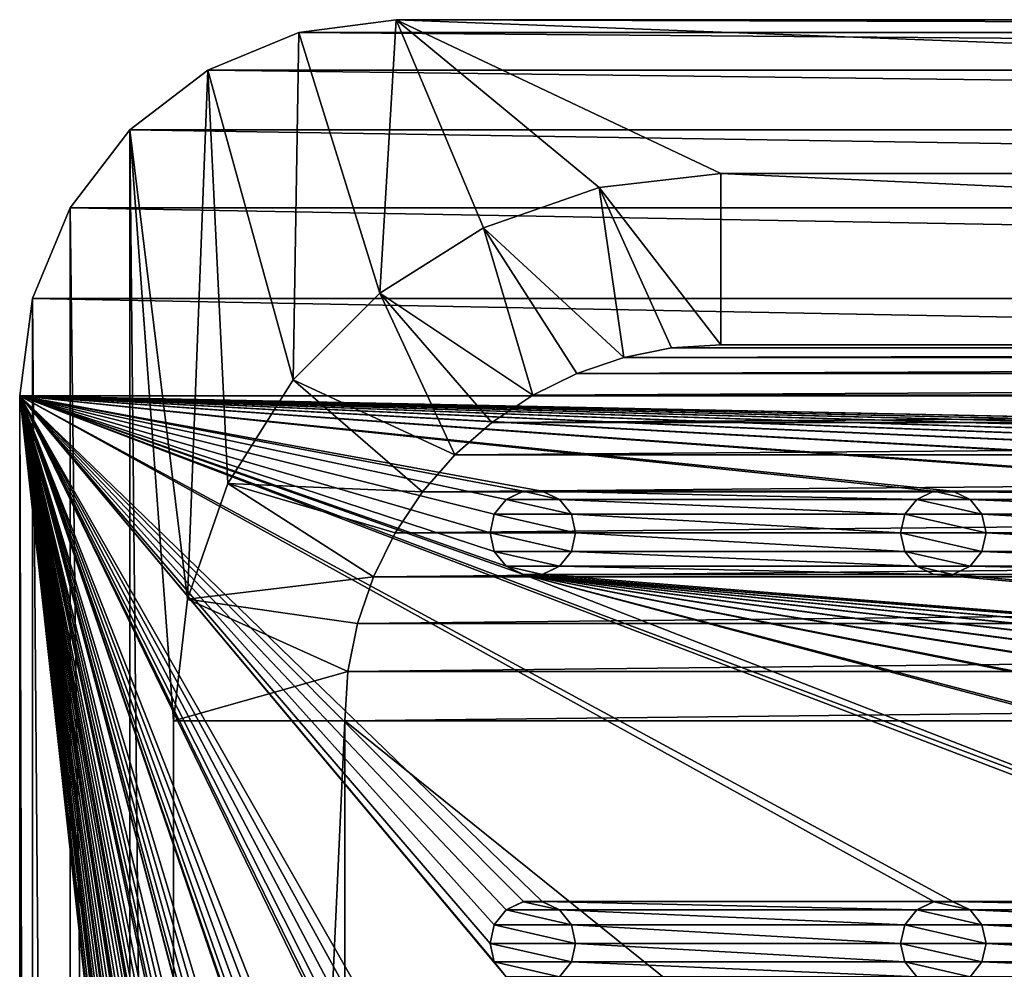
# Model space of a CAD drawing. Header units: metres. Extents: x -150 to 307, y -550 to 84.
# Tile 27 of 256: x -150 to -92, y -306 to -250. Entities that reach past the tile are written whole.
import ezdxf

# ---------------------------------------------------------------- set-up
doc = ezdxf.new("R2010")
doc.units = ezdxf.units.M
doc.layers.add('solid_26006363', color=7, linetype='CONTINUOUS')

msp = doc.modelspace()

# ---------------------------------------------------------------- linework, layer by layer
at = {"layer": 'solid_26006363'}
for points in [[(-133.690201, -250.749023, 1201.174683), (-128, -250, 1201.174683), (133.690201, -250.749023, 1201.174683)], [(-128, -250, 1203.174683), (-128, -250, 1201.174683), (-133.690201, -250.749023, 1201.174683)], [(-133.690201, -250.749023, 1203.174683), (-128, -250, 1203.174683), (-133.690201, -250.749023, 1201.174683)], [(-128.951675, -265.981384, 1203.174683), (-128, -250, 1203.174683), (-133.690201, -250.749023, 1203.174683)], [(-128.951675, -265.981384, 1203.174683), (-122.884277, -262.169006, 1203.174683), (-128, -250, 1203.174683)], [(-128, -250, 1201.174683), (128, -250, 1201.174683), (133.690201, -250.749023, 1201.174683)], [(128, -250, 1203.174683), (128, -250, 1201.174683), (-128, -250, 1201.174683)], [(128, -250, 1203.174683), (-128, -250, 1201.174683), (-128, -250, 1203.174683)], [(109, -259, 1203.174683), (128, -250, 1203.174683), (-128, -250, 1203.174683)], [(-109, -259, 1203.174683), (109, -259, 1203.174683), (-128, -250, 1203.174683)], [(-116.120667, -259.802307, 1203.174683), (-109, -259, 1203.174683), (-128, -250, 1203.174683)], [(-122.884277, -262.169006, 1203.174683), (-116.120667, -259.802307, 1203.174683), (-128, -250, 1203.174683)], [(-138.996811, -252.946793, 1201.174683), (-133.690201, -250.749023, 1201.174683), (138.996811, -252.946793, 1201.174683)], [(-133.690201, -250.749023, 1203.174683), (-133.690201, -250.749023, 1201.174683), (-138.996811, -252.946793, 1201.174683)], [(-138.996811, -252.946793, 1203.174683), (-133.690201, -250.749023, 1203.174683), (-138.996811, -252.946793, 1201.174683)], [(-134.0186, -271.04834, 1203.174683), (-133.690201, -250.749023, 1203.174683), (-138.996811, -252.946793, 1203.174683)], [(-134.0186, -271.04834, 1203.174683), (-128.951675, -265.981384, 1203.174683), (-133.690201, -250.749023, 1203.174683)], [(-133.690201, -250.749023, 1201.174683), (133.690201, -250.749023, 1201.174683), (138.996811, -252.946793, 1201.174683)], [(-143.555435, -256.44458, 1201.174683), (-138.996811, -252.946793, 1201.174683), (143.555435, -256.44458, 1201.174683)], [(-138.996811, -252.946793, 1203.174683), (-138.996811, -252.946793, 1201.174683), (-143.555435, -256.44458, 1201.174683)], [(-143.555435, -256.44458, 1203.174683), (-138.996811, -252.946793, 1203.174683), (-143.555435, -256.44458, 1201.174683)], [(-140.197693, -283.879333, 1203.174683), (-138.996811, -252.946793, 1203.174683), (-143.555435, -256.44458, 1203.174683)], [(-140.197693, -283.879333, 1203.174683), (-137.831009, -277.115723, 1203.174683), (-138.996811, -252.946793, 1203.174683)], [(-138.996811, -252.946793, 1201.174683), (138.996811, -252.946793, 1201.174683), (143.555435, -256.44458, 1201.174683)], [(-137.831009, -277.115723, 1203.174683), (-134.0186, -271.04834, 1203.174683), (-138.996811, -252.946793, 1203.174683)], [(-147.053207, -261.003174, 1201.174683), (-143.555435, -256.44458, 1201.174683), (147.053207, -261.003174, 1201.174683)], [(-143.555435, -256.44458, 1203.174683), (-143.555435, -256.44458, 1201.174683), (-147.053207, -261.003174, 1201.174683)], [(-147.053207, -261.003174, 1203.174683), (-143.555435, -256.44458, 1203.174683), (-147.053207, -261.003174, 1201.174683)], [(-147.053207, -261.003174, 1203.174683), (-143.555435, -543.55542, 1203.174683), (-143.555435, -256.44458, 1203.174683)], [(-143.555435, -256.44458, 1201.174683), (143.555435, -256.44458, 1201.174683), (147.053207, -261.003174, 1201.174683)], [(-141, -509, 1203.174683), (-143.555435, -256.44458, 1203.174683), (-143.555435, -543.55542, 1203.174683)], [(-141, -291, 1203.174683), (-140.197693, -283.879333, 1203.174683), (-143.555435, -256.44458, 1203.174683)], [(-141, -509, 1203.174683), (-141, -291, 1203.174683), (-143.555435, -256.44458, 1203.174683)], [(-116.120667, -259.802307, 1203.174683), (-109, -269, 1206.174683), (-109, -259, 1203.174683)], [(-109, -259, 1203.174683), (-109, -269, 1206.174683), (109, -269, 1206.174683)], [(-109, -259, 1203.174683), (109, -269, 1206.174683), (109, -259, 1203.174683)], [(-122.884277, -262.169006, 1203.174683), (-114.690201, -269.749023, 1206.174683), (-116.120667, -259.802307, 1203.174683)], [(-116.120667, -259.802307, 1203.174683), (-111.885521, -269.19104, 1206.174683), (-109, -269, 1206.174683)], [(-116.120667, -259.802307, 1203.174683), (-114.690201, -269.749023, 1206.174683), (-111.885521, -269.19104, 1206.174683)], [(-149.250977, -266.309784, 1201.174683), (-147.053207, -261.003174, 1201.174683), (149.250977, -266.309784, 1201.174683)], [(-147.053207, -261.003174, 1203.174683), (-147.053207, -261.003174, 1201.174683), (-149.250977, -266.309784, 1201.174683)], [(-149.250977, -266.309784, 1203.174683), (-147.053207, -261.003174, 1203.174683), (-149.250977, -266.309784, 1201.174683)], [(-149.250977, -266.309784, 1203.174683), (-147.053207, -538.996826, 1203.174683), (-147.053207, -261.003174, 1203.174683)], [(-147.053207, -261.003174, 1201.174683), (147.053207, -261.003174, 1201.174683), (149.250977, -266.309784, 1201.174683)], [(-147.053207, -261.003174, 1203.174683), (-147.053207, -538.996826, 1203.174683), (-143.555435, -543.55542, 1203.174683)], [(-128.951675, -265.981384, 1203.174683), (-119.996819, -271.946777, 1206.174683), (-122.884277, -262.169006, 1203.174683)], [(-122.884277, -262.169006, 1203.174683), (-119.996819, -271.946777, 1206.174683), (-117.422356, -270.676819, 1206.174683)], [(-122.884277, -262.169006, 1203.174683), (-117.422356, -270.676819, 1206.174683), (-114.690201, -269.749023, 1206.174683)], [(-150, -272, 1201.174683), (-149.250977, -266.309784, 1201.174683), (150, -272, 1201.174683)], [(-149.250977, -266.309784, 1203.174683), (-149.250977, -266.309784, 1201.174683), (-150, -272, 1201.174683)], [(-149.250977, -266.309784, 1203.174683), (-150, -272, 1201.174683), (-150, -272, 1203.174683)], [(-149.250977, -266.309784, 1203.174683), (-150, -272, 1203.174683), (-149.250977, -533.690186, 1203.174683)], [(-149.250977, -266.309784, 1201.174683), (149.250977, -266.309784, 1201.174683), (150, -272, 1201.174683)], [(-149.250977, -266.309784, 1203.174683), (-149.250977, -533.690186, 1203.174683), (-147.053207, -538.996826, 1203.174683)], [(-134.0186, -271.04834, 1203.174683), (-124.555428, -275.44458, 1206.174683), (-128.951675, -265.981384, 1203.174683)], [(-128.951675, -265.981384, 1203.174683), (-124.555428, -275.44458, 1206.174683), (-122.394768, -273.547943, 1206.174683)], [(-128.951675, -265.981384, 1203.174683), (-122.394768, -273.547943, 1206.174683), (-119.996819, -271.946777, 1206.174683)], [(-114.690201, -269.749023, 1206.174683), (114.690201, -269.749023, 1206.174683), (111.885521, -269.19104, 1206.174683)], [(-111.885521, -269.19104, 1206.174683), (-114.690201, -269.749023, 1206.174683), (111.885521, -269.19104, 1206.174683)], [(-111.885521, -269.19104, 1206.174683), (109, -269, 1206.174683), (-109, -269, 1206.174683)], [(-111.885521, -269.19104, 1206.174683), (111.885521, -269.19104, 1206.174683), (109, -269, 1206.174683)], [(-117.422356, -270.676819, 1206.174683), (117.422356, -270.676819, 1206.174683), (114.690201, -269.749023, 1206.174683)], [(-114.690201, -269.749023, 1206.174683), (-117.422356, -270.676819, 1206.174683), (114.690201, -269.749023, 1206.174683)], [(-137.831009, -277.115723, 1203.174683), (-126.452072, -277.605225, 1206.174683), (-134.0186, -271.04834, 1203.174683)], [(-134.0186, -271.04834, 1203.174683), (-126.452072, -277.605225, 1206.174683), (-124.555428, -275.44458, 1206.174683)], [(-119.996819, -271.946777, 1206.174683), (119.996819, -271.946777, 1206.174683), (117.422356, -270.676819, 1206.174683)], [(-117.422356, -270.676819, 1206.174683), (-119.996819, -271.946777, 1206.174683), (117.422356, -270.676819, 1206.174683)], [(120.554741, -277.562531, 1201.174683), (-150, -272, 1201.174683), (150, -272, 1201.174683)], [(-122.5, -520, 1201.174683), (-150, -528, 1201.174683), (-150, -272, 1201.174683)], [(-150, -272, 1203.174683), (-150, -272, 1201.174683), (-150, -528, 1201.174683)], [(-122.252586, -518.916931, 1201.174683), (-122.5, -520, 1201.174683), (-150, -272, 1201.174683)], [(-121.557716, -518.045654, 1201.174683), (-122.252586, -518.916931, 1201.174683), (-150, -272, 1201.174683)], [(-120.554741, -517.562561, 1201.174683), (-121.557716, -518.045654, 1201.174683), (-150, -272, 1201.174683)], [(-122.5, -496, 1201.174683), (-120.554741, -517.562561, 1201.174683), (-150, -272, 1201.174683)], [(0.554741, -277.562531, 1201.174683), (-0.554741, -277.562531, 1201.174683), (-150, -272, 1201.174683)], [(-23.445259, -277.562531, 1201.174683), (-150, -272, 1201.174683), (-0.554741, -277.562531, 1201.174683)], [(23.445259, -277.562531, 1201.174683), (0.554741, -277.562531, 1201.174683), (-150, -272, 1201.174683)], [(24.554741, -277.562531, 1201.174683), (23.445259, -277.562531, 1201.174683), (-150, -272, 1201.174683)], [(47.445259, -277.562531, 1201.174683), (24.554741, -277.562531, 1201.174683), (-150, -272, 1201.174683)], [(48.554741, -277.562531, 1201.174683), (47.445259, -277.562531, 1201.174683), (-150, -272, 1201.174683)], [(71.445259, -277.562531, 1201.174683), (48.554741, -277.562531, 1201.174683), (-150, -272, 1201.174683)], [(72.554741, -277.562531, 1201.174683), (71.445259, -277.562531, 1201.174683), (-150, -272, 1201.174683)], [(95.445259, -277.562531, 1201.174683), (72.554741, -277.562531, 1201.174683), (-150, -272, 1201.174683)], [(96.554741, -277.562531, 1201.174683), (95.445259, -277.562531, 1201.174683), (-150, -272, 1201.174683)], [(119.445259, -277.562531, 1201.174683), (96.554741, -277.562531, 1201.174683), (-150, -272, 1201.174683)], [(120.554741, -277.562531, 1201.174683), (119.445259, -277.562531, 1201.174683), (-150, -272, 1201.174683)], [(-23.445259, -277.562531, 1201.174683), (-24.554741, -277.562531, 1201.174683), (-150, -272, 1201.174683)], [(-47.445259, -277.562531, 1201.174683), (-150, -272, 1201.174683), (-24.554741, -277.562531, 1201.174683)], [(-47.445259, -277.562531, 1201.174683), (-48.554741, -277.562531, 1201.174683), (-150, -272, 1201.174683)], [(-71.445259, -277.562531, 1201.174683), (-150, -272, 1201.174683), (-48.554741, -277.562531, 1201.174683)], [(-71.445259, -277.562531, 1201.174683), (-72.554741, -277.562531, 1201.174683), (-150, -272, 1201.174683)], [(-95.445259, -277.562531, 1201.174683), (-150, -272, 1201.174683), (-72.554741, -277.562531, 1201.174683)], [(-95.445259, -277.562531, 1201.174683), (-96.554741, -277.562531, 1201.174683), (-150, -272, 1201.174683)], [(-119.445259, -277.562531, 1201.174683), (-150, -272, 1201.174683), (-96.554741, -277.562531, 1201.174683)], [(-122.252586, -278.916962, 1201.174683), (-122.5, -280, 1201.174683), (-150, -272, 1201.174683)], [(-122.252586, -281.083038, 1201.174683), (-150, -272, 1201.174683), (-122.5, -280, 1201.174683)], [(-121.557716, -278.045685, 1201.174683), (-122.252586, -278.916962, 1201.174683), (-150, -272, 1201.174683)], [(-120.554741, -277.562531, 1201.174683), (-121.557716, -278.045685, 1201.174683), (-150, -272, 1201.174683)], [(-119.445259, -277.562531, 1201.174683), (-120.554741, -277.562531, 1201.174683), (-150, -272, 1201.174683)], [(-121.557716, -281.954315, 1201.174683), (-120.554741, -282.437469, 1201.174683), (-150, -272, 1201.174683)], [(-71.445259, -301.562531, 1201.174683), (-150, -272, 1201.174683), (-120.554741, -282.437469, 1201.174683)], [(-122.252586, -281.083038, 1201.174683), (-121.557716, -281.954315, 1201.174683), (-150, -272, 1201.174683)], [(-122.252586, -494.916962, 1201.174683), (-122.5, -496, 1201.174683), (-150, -272, 1201.174683)], [(-121.557716, -494.045685, 1201.174683), (-122.252586, -494.916962, 1201.174683), (-150, -272, 1201.174683)], [(-120.554741, -493.562531, 1201.174683), (-121.557716, -494.045685, 1201.174683), (-150, -272, 1201.174683)], [(-122.5, -472, 1201.174683), (-120.554741, -493.562531, 1201.174683), (-150, -272, 1201.174683)], [(-71.445259, -301.562531, 1201.174683), (-72.554741, -301.562531, 1201.174683), (-150, -272, 1201.174683)], [(-95.445259, -301.562531, 1201.174683), (-150, -272, 1201.174683), (-72.554741, -301.562531, 1201.174683)], [(-95.445259, -301.562531, 1201.174683), (-96.554741, -301.562531, 1201.174683), (-150, -272, 1201.174683)], [(-119.445259, -301.562531, 1201.174683), (-150, -272, 1201.174683), (-96.554741, -301.562531, 1201.174683)], [(-122.252586, -302.916962, 1201.174683), (-122.5, -304, 1201.174683), (-150, -272, 1201.174683)], [(-122.252586, -305.083038, 1201.174683), (-150, -272, 1201.174683), (-122.5, -304, 1201.174683)], [(-121.557716, -302.045685, 1201.174683), (-122.252586, -302.916962, 1201.174683), (-150, -272, 1201.174683)], [(-120.554741, -301.562531, 1201.174683), (-121.557716, -302.045685, 1201.174683), (-150, -272, 1201.174683)], [(-119.445259, -301.562531, 1201.174683), (-120.554741, -301.562531, 1201.174683), (-150, -272, 1201.174683)], [(-122.252586, -305.083038, 1201.174683), (-121.557716, -305.954315, 1201.174683), (-150, -272, 1201.174683)], [(-119.445259, -325.562531, 1201.174683), (-150, -272, 1201.174683), (-121.557716, -305.954315, 1201.174683)], [(-122.252586, -470.916962, 1201.174683), (-122.5, -472, 1201.174683), (-150, -272, 1201.174683)], [(-121.557716, -470.045685, 1201.174683), (-122.252586, -470.916962, 1201.174683), (-150, -272, 1201.174683)], [(-120.554741, -469.562531, 1201.174683), (-121.557716, -470.045685, 1201.174683), (-150, -272, 1201.174683)], [(-119.445259, -469.562531, 1201.174683), (-120.554741, -469.562531, 1201.174683), (-150, -272, 1201.174683)], [(-122.5, -448, 1201.174683), (-119.445259, -469.562531, 1201.174683), (-150, -272, 1201.174683)], [(-122.252586, -326.916962, 1201.174683), (-122.5, -328, 1201.174683), (-150, -272, 1201.174683)], [(-122.252586, -329.083038, 1201.174683), (-150, -272, 1201.174683), (-122.5, -328, 1201.174683)], [(-121.557716, -326.045685, 1201.174683), (-122.252586, -326.916962, 1201.174683), (-150, -272, 1201.174683)], [(-120.554741, -325.562531, 1201.174683), (-121.557716, -326.045685, 1201.174683), (-150, -272, 1201.174683)], [(-119.445259, -325.562531, 1201.174683), (-120.554741, -325.562531, 1201.174683), (-150, -272, 1201.174683)], [(-119.445259, -349.562531, 1201.174683), (-150, -272, 1201.174683), (-122.252586, -329.083038, 1201.174683)], [(-122.252586, -446.916962, 1201.174683), (-122.5, -448, 1201.174683), (-150, -272, 1201.174683)], [(-121.557716, -446.045685, 1201.174683), (-122.252586, -446.916962, 1201.174683), (-150, -272, 1201.174683)], [(-120.554741, -445.562531, 1201.174683), (-121.557716, -446.045685, 1201.174683), (-150, -272, 1201.174683)], [(-119.445259, -445.562531, 1201.174683), (-120.554741, -445.562531, 1201.174683), (-150, -272, 1201.174683)], [(-122.5, -424, 1201.174683), (-119.445259, -445.562531, 1201.174683), (-150, -272, 1201.174683)], [(-122.252586, -350.916962, 1201.174683), (-122.5, -352, 1201.174683), (-150, -272, 1201.174683)], [(-122.252586, -353.083038, 1201.174683), (-150, -272, 1201.174683), (-122.5, -352, 1201.174683)], [(-121.557716, -350.045685, 1201.174683), (-122.252586, -350.916962, 1201.174683), (-150, -272, 1201.174683)], [(-120.554741, -349.562531, 1201.174683), (-121.557716, -350.045685, 1201.174683), (-150, -272, 1201.174683)], [(-119.445259, -349.562531, 1201.174683), (-120.554741, -349.562531, 1201.174683), (-150, -272, 1201.174683)], [(-119.445259, -373.562531, 1201.174683), (-150, -272, 1201.174683), (-122.252586, -353.083038, 1201.174683)], [(-122.252586, -422.916962, 1201.174683), (-122.5, -424, 1201.174683), (-150, -272, 1201.174683)], [(-121.557716, -422.045685, 1201.174683), (-122.252586, -422.916962, 1201.174683), (-150, -272, 1201.174683)], [(-120.554741, -421.562531, 1201.174683), (-121.557716, -422.045685, 1201.174683), (-150, -272, 1201.174683)], [(-119.445259, -421.562531, 1201.174683), (-120.554741, -421.562531, 1201.174683), (-150, -272, 1201.174683)], [(-122.5, -400, 1201.174683), (-119.445259, -421.562531, 1201.174683), (-150, -272, 1201.174683)], [(-122.252586, -374.916962, 1201.174683), (-122.5, -376, 1201.174683), (-150, -272, 1201.174683)], [(-122.252586, -377.083038, 1201.174683), (-150, -272, 1201.174683), (-122.5, -376, 1201.174683)], [(-121.557716, -374.045685, 1201.174683), (-122.252586, -374.916962, 1201.174683), (-150, -272, 1201.174683)], [(-120.554741, -373.562531, 1201.174683), (-121.557716, -374.045685, 1201.174683), (-150, -272, 1201.174683)], [(-119.445259, -373.562531, 1201.174683), (-120.554741, -373.562531, 1201.174683), (-150, -272, 1201.174683)], [(-119.445259, -397.562531, 1201.174683), (-150, -272, 1201.174683), (-122.252586, -377.083038, 1201.174683)], [(-122.252586, -398.916962, 1201.174683), (-122.5, -400, 1201.174683), (-150, -272, 1201.174683)], [(-121.557716, -398.045685, 1201.174683), (-122.252586, -398.916962, 1201.174683), (-150, -272, 1201.174683)], [(-120.554741, -397.562531, 1201.174683), (-121.557716, -398.045685, 1201.174683), (-150, -272, 1201.174683)], [(-119.445259, -397.562531, 1201.174683), (-120.554741, -397.562531, 1201.174683), (-150, -272, 1201.174683)], [(-150, -272, 1203.174683), (-150, -528, 1201.174683), (-150, -528, 1203.174683)], [(-150, -272, 1203.174683), (-150, -528, 1203.174683), (-149.250977, -533.690186, 1203.174683)], [(-122.394768, -273.547943, 1206.174683), (122.394768, -273.547943, 1206.174683), (119.996819, -271.946777, 1206.174683)], [(-119.996819, -271.946777, 1206.174683), (-122.394768, -273.547943, 1206.174683), (119.996819, -271.946777, 1206.174683)], [(-124.555428, -275.44458, 1206.174683), (124.555428, -275.44458, 1206.174683), (122.394768, -273.547943, 1206.174683)], [(-122.394768, -273.547943, 1206.174683), (-124.555428, -275.44458, 1206.174683), (122.394768, -273.547943, 1206.174683)], [(-126.452072, -277.605225, 1206.174683), (126.452072, -277.605225, 1206.174683), (124.555428, -275.44458, 1206.174683)], [(-124.555428, -275.44458, 1206.174683), (-126.452072, -277.605225, 1206.174683), (124.555428, -275.44458, 1206.174683)], [(-140.197693, -283.879333, 1203.174683), (-129.323181, -282.577637, 1206.174683), (-137.831009, -277.115723, 1203.174683)], [(-137.831009, -277.115723, 1203.174683), (-129.323181, -282.577637, 1206.174683), (-128.053207, -280.003174, 1206.174683)], [(-137.831009, -277.115723, 1203.174683), (-128.053207, -280.003174, 1206.174683), (-126.452072, -277.605225, 1206.174683)], [(-128.053207, -280.003174, 1206.174683), (128.053207, -280.003174, 1206.174683), (126.452072, -277.605225, 1206.174683)], [(-126.452072, -277.605225, 1206.174683), (-128.053207, -280.003174, 1206.174683), (126.452072, -277.605225, 1206.174683)], [(-121.559898, -278.047516, 1198.674683), (-121.557716, -278.045685, 1201.174683), (-120.554741, -277.562531, 1201.174683)], [(-121.559898, -278.047516, 1198.674683), (-120.554741, -277.562531, 1201.174683), (-120.556885, -277.564178, 1198.674683)], [(-121.559898, -278.047516, 1198.674683), (-120.556885, -277.564178, 1198.674683), (-118.440102, -278.047516, 1198.674683)], [(-120.556885, -277.564178, 1198.674683), (-120.554741, -277.562531, 1201.174683), (-119.445259, -277.562531, 1201.174683)], [(-120.556885, -277.564178, 1198.674683), (-119.445259, -277.562531, 1201.174683), (-119.443115, -277.564178, 1198.674683)], [(-120.556885, -277.564178, 1198.674683), (-119.443115, -277.564178, 1198.674683), (-118.440102, -278.047516, 1198.674683)], [(-119.445259, -277.562531, 1201.174683), (-96.554741, -277.562531, 1201.174683), (-97.557716, -278.045685, 1201.174683)], [(-118.442284, -278.045685, 1201.174683), (-119.445259, -277.562531, 1201.174683), (-97.557716, -278.045685, 1201.174683)], [(-119.443115, -277.564178, 1198.674683), (-119.445259, -277.562531, 1201.174683), (-118.442284, -278.045685, 1201.174683)], [(-119.443115, -277.564178, 1198.674683), (-118.442284, -278.045685, 1201.174683), (-118.440102, -278.047516, 1198.674683)], [(-97.559898, -278.047516, 1198.674683), (-97.557716, -278.045685, 1201.174683), (-96.554741, -277.562531, 1201.174683)], [(-97.559898, -278.047516, 1198.674683), (-96.554741, -277.562531, 1201.174683), (-96.556885, -277.564178, 1198.674683)], [(-97.559898, -278.047516, 1198.674683), (-96.556885, -277.564178, 1198.674683), (-94.440102, -278.047516, 1198.674683)], [(-96.556885, -277.564178, 1198.674683), (-96.554741, -277.562531, 1201.174683), (-95.445259, -277.562531, 1201.174683)], [(-96.556885, -277.564178, 1198.674683), (-95.445259, -277.562531, 1201.174683), (-95.443115, -277.564178, 1198.674683)], [(-96.556885, -277.564178, 1198.674683), (-95.443115, -277.564178, 1198.674683), (-94.440102, -278.047516, 1198.674683)], [(-95.445259, -277.562531, 1201.174683), (-72.554741, -277.562531, 1201.174683), (-73.557716, -278.045685, 1201.174683)], [(-94.442284, -278.045685, 1201.174683), (-95.445259, -277.562531, 1201.174683), (-73.557716, -278.045685, 1201.174683)], [(-95.443115, -277.564178, 1198.674683), (-95.445259, -277.562531, 1201.174683), (-94.442284, -278.045685, 1201.174683)], [(-95.443115, -277.564178, 1198.674683), (-94.442284, -278.045685, 1201.174683), (-94.440102, -278.047516, 1198.674683)], [(-122.25309, -278.917419, 1198.674683), (-122.252586, -278.916962, 1201.174683), (-121.557716, -278.045685, 1201.174683)], [(-122.25309, -278.917419, 1198.674683), (-121.557716, -278.045685, 1201.174683), (-121.559898, -278.047516, 1198.674683)], [(-122.25309, -278.917419, 1198.674683), (-121.559898, -278.047516, 1198.674683), (-117.74691, -278.917419, 1198.674683)], [(-121.559898, -278.047516, 1198.674683), (-118.440102, -278.047516, 1198.674683), (-117.74691, -278.917419, 1198.674683)], [(-118.442284, -278.045685, 1201.174683), (-97.557716, -278.045685, 1201.174683), (-98.252586, -278.916962, 1201.174683)], [(-117.747414, -278.916962, 1201.174683), (-118.442284, -278.045685, 1201.174683), (-98.252586, -278.916962, 1201.174683)], [(-118.440102, -278.047516, 1198.674683), (-118.442284, -278.045685, 1201.174683), (-117.747414, -278.916962, 1201.174683)], [(-118.440102, -278.047516, 1198.674683), (-117.747414, -278.916962, 1201.174683), (-117.74691, -278.917419, 1198.674683)], [(-98.25309, -278.917419, 1198.674683), (-98.252586, -278.916962, 1201.174683), (-97.557716, -278.045685, 1201.174683)], [(-98.25309, -278.917419, 1198.674683), (-97.557716, -278.045685, 1201.174683), (-97.559898, -278.047516, 1198.674683)], [(-98.25309, -278.917419, 1198.674683), (-97.559898, -278.047516, 1198.674683), (-93.74691, -278.917419, 1198.674683)], [(-97.559898, -278.047516, 1198.674683), (-94.440102, -278.047516, 1198.674683), (-93.74691, -278.917419, 1198.674683)], [(-94.442284, -278.045685, 1201.174683), (-73.557716, -278.045685, 1201.174683), (-74.252586, -278.916962, 1201.174683)], [(-93.747414, -278.916962, 1201.174683), (-94.442284, -278.045685, 1201.174683), (-74.252586, -278.916962, 1201.174683)], [(-94.440102, -278.047516, 1198.674683), (-94.442284, -278.045685, 1201.174683), (-93.747414, -278.916962, 1201.174683)], [(-94.440102, -278.047516, 1198.674683), (-93.747414, -278.916962, 1201.174683), (-93.74691, -278.917419, 1198.674683)], [(-122.5, -280, 1198.674683), (-122.5, -280, 1201.174683), (-122.252586, -278.916962, 1201.174683)], [(-122.25309, -278.917419, 1198.674683), (-122.5, -280, 1198.674683), (-122.252586, -278.916962, 1201.174683)], [(-122.25309, -278.917419, 1198.674683), (-117.5, -280, 1198.674683), (-122.5, -280, 1198.674683)], [(-122.25309, -278.917419, 1198.674683), (-117.74691, -278.917419, 1198.674683), (-117.5, -280, 1198.674683)], [(-117.747414, -278.916962, 1201.174683), (-98.252586, -278.916962, 1201.174683), (-98.5, -280, 1201.174683)], [(-117.5, -280, 1201.174683), (-117.747414, -278.916962, 1201.174683), (-98.5, -280, 1201.174683)], [(-117.74691, -278.917419, 1198.674683), (-117.747414, -278.916962, 1201.174683), (-117.5, -280, 1201.174683)], [(-117.74691, -278.917419, 1198.674683), (-117.5, -280, 1201.174683), (-117.5, -280, 1198.674683)], [(-98.5, -280, 1198.674683), (-98.5, -280, 1201.174683), (-98.252586, -278.916962, 1201.174683)], [(-98.25309, -278.917419, 1198.674683), (-98.5, -280, 1198.674683), (-98.252586, -278.916962, 1201.174683)], [(-98.25309, -278.917419, 1198.674683), (-93.5, -280, 1198.674683), (-98.5, -280, 1198.674683)], [(-98.25309, -278.917419, 1198.674683), (-93.74691, -278.917419, 1198.674683), (-93.5, -280, 1198.674683)], [(-93.747414, -278.916962, 1201.174683), (-74.252586, -278.916962, 1201.174683), (-74.5, -280, 1201.174683)], [(-93.5, -280, 1201.174683), (-93.747414, -278.916962, 1201.174683), (-74.5, -280, 1201.174683)], [(-93.74691, -278.917419, 1198.674683), (-93.747414, -278.916962, 1201.174683), (-93.5, -280, 1201.174683)], [(-93.74691, -278.917419, 1198.674683), (-93.5, -280, 1201.174683), (-93.5, -280, 1198.674683)], [(-129.323181, -282.577637, 1206.174683), (129.323181, -282.577637, 1206.174683), (128.053207, -280.003174, 1206.174683)], [(-128.053207, -280.003174, 1206.174683), (-129.323181, -282.577637, 1206.174683), (128.053207, -280.003174, 1206.174683)], [(-122.25309, -281.082581, 1198.674683), (-122.252586, -281.083038, 1201.174683), (-122.5, -280, 1201.174683)], [(-122.25309, -281.082581, 1198.674683), (-122.5, -280, 1201.174683), (-122.5, -280, 1198.674683)], [(-117.74691, -281.082581, 1198.674683), (-122.25309, -281.082581, 1198.674683), (-122.5, -280, 1198.674683)], [(-117.5, -280, 1198.674683), (-117.74691, -281.082581, 1198.674683), (-122.5, -280, 1198.674683)], [(-117.747414, -281.083038, 1201.174683), (-117.5, -280, 1201.174683), (-98.252586, -281.083038, 1201.174683)], [(-117.5, -280, 1198.674683), (-117.5, -280, 1201.174683), (-117.747414, -281.083038, 1201.174683)], [(-117.5, -280, 1198.674683), (-117.747414, -281.083038, 1201.174683), (-117.74691, -281.082581, 1198.674683)], [(-117.5, -280, 1201.174683), (-98.5, -280, 1201.174683), (-98.252586, -281.083038, 1201.174683)], [(-98.25309, -281.082581, 1198.674683), (-98.252586, -281.083038, 1201.174683), (-98.5, -280, 1201.174683)], [(-98.25309, -281.082581, 1198.674683), (-98.5, -280, 1201.174683), (-98.5, -280, 1198.674683)], [(-93.74691, -281.082581, 1198.674683), (-98.25309, -281.082581, 1198.674683), (-98.5, -280, 1198.674683)], [(-93.5, -280, 1198.674683), (-93.74691, -281.082581, 1198.674683), (-98.5, -280, 1198.674683)], [(-93.747414, -281.083038, 1201.174683), (-93.5, -280, 1201.174683), (-74.252586, -281.083038, 1201.174683)], [(-93.5, -280, 1198.674683), (-93.5, -280, 1201.174683), (-93.747414, -281.083038, 1201.174683)], [(-93.5, -280, 1198.674683), (-93.747414, -281.083038, 1201.174683), (-93.74691, -281.082581, 1198.674683)], [(-93.5, -280, 1201.174683), (-74.5, -280, 1201.174683), (-74.252586, -281.083038, 1201.174683)], [(-121.559898, -281.952484, 1198.674683), (-122.252586, -281.083038, 1201.174683), (-122.25309, -281.082581, 1198.674683)], [(-118.440102, -281.952484, 1198.674683), (-121.559898, -281.952484, 1198.674683), (-122.25309, -281.082581, 1198.674683)], [(-117.74691, -281.082581, 1198.674683), (-118.440102, -281.952484, 1198.674683), (-122.25309, -281.082581, 1198.674683)], [(-121.559898, -281.952484, 1198.674683), (-121.557716, -281.954315, 1201.174683), (-122.252586, -281.083038, 1201.174683)], [(-117.74691, -281.082581, 1198.674683), (-117.747414, -281.083038, 1201.174683), (-118.442284, -281.954315, 1201.174683)], [(-117.74691, -281.082581, 1198.674683), (-118.442284, -281.954315, 1201.174683), (-118.440102, -281.952484, 1198.674683)], [(-118.442284, -281.954315, 1201.174683), (-117.747414, -281.083038, 1201.174683), (-97.557716, -281.954315, 1201.174683)], [(-117.747414, -281.083038, 1201.174683), (-98.252586, -281.083038, 1201.174683), (-97.557716, -281.954315, 1201.174683)], [(-97.559898, -281.952484, 1198.674683), (-98.252586, -281.083038, 1201.174683), (-98.25309, -281.082581, 1198.674683)], [(-94.440102, -281.952484, 1198.674683), (-97.559898, -281.952484, 1198.674683), (-98.25309, -281.082581, 1198.674683)], [(-93.74691, -281.082581, 1198.674683), (-94.440102, -281.952484, 1198.674683), (-98.25309, -281.082581, 1198.674683)], [(-97.559898, -281.952484, 1198.674683), (-97.557716, -281.954315, 1201.174683), (-98.252586, -281.083038, 1201.174683)], [(-93.74691, -281.082581, 1198.674683), (-93.747414, -281.083038, 1201.174683), (-94.442284, -281.954315, 1201.174683)], [(-93.74691, -281.082581, 1198.674683), (-94.442284, -281.954315, 1201.174683), (-94.440102, -281.952484, 1198.674683)], [(-94.442284, -281.954315, 1201.174683), (-93.747414, -281.083038, 1201.174683), (-73.557716, -281.954315, 1201.174683)], [(-93.747414, -281.083038, 1201.174683), (-74.252586, -281.083038, 1201.174683), (-73.557716, -281.954315, 1201.174683)], [(-120.556885, -282.435822, 1198.674683), (-121.557716, -281.954315, 1201.174683), (-121.559898, -281.952484, 1198.674683)], [(-119.443115, -282.435822, 1198.674683), (-120.556885, -282.435822, 1198.674683), (-121.559898, -281.952484, 1198.674683)], [(-118.440102, -281.952484, 1198.674683), (-119.443115, -282.435822, 1198.674683), (-121.559898, -281.952484, 1198.674683)], [(-120.556885, -282.435822, 1198.674683), (-120.554741, -282.437469, 1201.174683), (-121.557716, -281.954315, 1201.174683)], [(-118.440102, -281.952484, 1198.674683), (-118.442284, -281.954315, 1201.174683), (-119.445259, -282.437469, 1201.174683)], [(-118.440102, -281.952484, 1198.674683), (-119.445259, -282.437469, 1201.174683), (-119.443115, -282.435822, 1198.674683)], [(-119.445259, -282.437469, 1201.174683), (-118.442284, -281.954315, 1201.174683), (-96.554741, -282.437469, 1201.174683)], [(-118.442284, -281.954315, 1201.174683), (-97.557716, -281.954315, 1201.174683), (-96.554741, -282.437469, 1201.174683)], [(-96.556885, -282.435822, 1198.674683), (-97.557716, -281.954315, 1201.174683), (-97.559898, -281.952484, 1198.674683)], [(-95.443115, -282.435822, 1198.674683), (-96.556885, -282.435822, 1198.674683), (-97.559898, -281.952484, 1198.674683)], [(-94.440102, -281.952484, 1198.674683), (-95.443115, -282.435822, 1198.674683), (-97.559898, -281.952484, 1198.674683)], [(-96.556885, -282.435822, 1198.674683), (-96.554741, -282.437469, 1201.174683), (-97.557716, -281.954315, 1201.174683)], [(-94.440102, -281.952484, 1198.674683), (-94.442284, -281.954315, 1201.174683), (-95.445259, -282.437469, 1201.174683)], [(-94.440102, -281.952484, 1198.674683), (-95.445259, -282.437469, 1201.174683), (-95.443115, -282.435822, 1198.674683)], [(-95.445259, -282.437469, 1201.174683), (-94.442284, -281.954315, 1201.174683), (-72.554741, -282.437469, 1201.174683)], [(-94.442284, -281.954315, 1201.174683), (-73.557716, -281.954315, 1201.174683), (-72.554741, -282.437469, 1201.174683)], [(-140.197693, -283.879333, 1203.174683), (-130.250977, -285.309784, 1206.174683), (-129.323181, -282.577637, 1206.174683)], [(-130.250977, -285.309784, 1206.174683), (130.250977, -285.309784, 1206.174683), (129.323181, -282.577637, 1206.174683)], [(-129.323181, -282.577637, 1206.174683), (-130.250977, -285.309784, 1206.174683), (129.323181, -282.577637, 1206.174683)], [(-119.443115, -282.435822, 1198.674683), (-120.554741, -282.437469, 1201.174683), (-120.556885, -282.435822, 1198.674683)], [(-119.443115, -282.435822, 1198.674683), (-119.445259, -282.437469, 1201.174683), (-120.554741, -282.437469, 1201.174683)], [(120.554741, -301.562531, 1201.174683), (-120.554741, -282.437469, 1201.174683), (-119.445259, -282.437469, 1201.174683)], [(0.554741, -301.562531, 1201.174683), (-0.554741, -301.562531, 1201.174683), (-120.554741, -282.437469, 1201.174683)], [(-23.445259, -301.562531, 1201.174683), (-120.554741, -282.437469, 1201.174683), (-0.554741, -301.562531, 1201.174683)], [(23.445259, -301.562531, 1201.174683), (0.554741, -301.562531, 1201.174683), (-120.554741, -282.437469, 1201.174683)], [(24.554741, -301.562531, 1201.174683), (23.445259, -301.562531, 1201.174683), (-120.554741, -282.437469, 1201.174683)], [(47.445259, -301.562531, 1201.174683), (24.554741, -301.562531, 1201.174683), (-120.554741, -282.437469, 1201.174683)], [(48.554741, -301.562531, 1201.174683), (47.445259, -301.562531, 1201.174683), (-120.554741, -282.437469, 1201.174683)], [(71.445259, -301.562531, 1201.174683), (48.554741, -301.562531, 1201.174683), (-120.554741, -282.437469, 1201.174683)], [(72.554741, -301.562531, 1201.174683), (71.445259, -301.562531, 1201.174683), (-120.554741, -282.437469, 1201.174683)], [(95.445259, -301.562531, 1201.174683), (72.554741, -301.562531, 1201.174683), (-120.554741, -282.437469, 1201.174683)], [(96.554741, -301.562531, 1201.174683), (95.445259, -301.562531, 1201.174683), (-120.554741, -282.437469, 1201.174683)], [(119.445259, -301.562531, 1201.174683), (96.554741, -301.562531, 1201.174683), (-120.554741, -282.437469, 1201.174683)], [(120.554741, -301.562531, 1201.174683), (119.445259, -301.562531, 1201.174683), (-120.554741, -282.437469, 1201.174683)], [(-23.445259, -301.562531, 1201.174683), (-24.554741, -301.562531, 1201.174683), (-120.554741, -282.437469, 1201.174683)], [(-47.445259, -301.562531, 1201.174683), (-120.554741, -282.437469, 1201.174683), (-24.554741, -301.562531, 1201.174683)], [(-47.445259, -301.562531, 1201.174683), (-48.554741, -301.562531, 1201.174683), (-120.554741, -282.437469, 1201.174683)], [(-71.445259, -301.562531, 1201.174683), (-120.554741, -282.437469, 1201.174683), (-48.554741, -301.562531, 1201.174683)], [(120.554741, -301.562531, 1201.174683), (-119.445259, -282.437469, 1201.174683), (-96.554741, -282.437469, 1201.174683)], [(-95.443115, -282.435822, 1198.674683), (-96.554741, -282.437469, 1201.174683), (-96.556885, -282.435822, 1198.674683)], [(-95.443115, -282.435822, 1198.674683), (-95.445259, -282.437469, 1201.174683), (-96.554741, -282.437469, 1201.174683)], [(120.554741, -301.562531, 1201.174683), (-96.554741, -282.437469, 1201.174683), (-95.445259, -282.437469, 1201.174683)], [(120.554741, -301.562531, 1201.174683), (-95.445259, -282.437469, 1201.174683), (-72.554741, -282.437469, 1201.174683)], [(-141, -291, 1203.174683), (-130.808945, -288.114471, 1206.174683), (-140.197693, -283.879333, 1203.174683)], [(-140.197693, -283.879333, 1203.174683), (-130.808945, -288.114471, 1206.174683), (-130.250977, -285.309784, 1206.174683)], [(-130.808945, -288.114471, 1206.174683), (130.808945, -288.114471, 1206.174683), (130.250977, -285.309784, 1206.174683)], [(-130.250977, -285.309784, 1206.174683), (-130.808945, -288.114471, 1206.174683), (130.250977, -285.309784, 1206.174683)], [(-141, -291, 1203.174683), (-131, -291, 1206.174683), (-130.808945, -288.114471, 1206.174683)], [(-131, -291, 1206.174683), (131, -291, 1206.174683), (130.808945, -288.114471, 1206.174683)], [(-130.808945, -288.114471, 1206.174683), (-131, -291, 1206.174683), (130.808945, -288.114471, 1206.174683)], [(-141, -509, 1203.174683), (-131, -509, 1206.174683), (-131, -291, 1206.174683)], [(-141, -509, 1203.174683), (-131, -291, 1206.174683), (-141, -291, 1203.174683)], [(-131, -291, 1206.174683), (-10.275216, -388.140503, 1206.174683), (131, -291, 1206.174683)], [(-131, -291, 1206.174683), (-131, -509, 1206.174683), (-10.275216, -388.140503, 1206.174683)], [(-121.559898, -302.047516, 1198.674683), (-121.557716, -302.045685, 1201.174683), (-120.554741, -301.562531, 1201.174683)], [(-121.559898, -302.047516, 1198.674683), (-120.554741, -301.562531, 1201.174683), (-120.556885, -301.564178, 1198.674683)], [(-121.559898, -302.047516, 1198.674683), (-120.556885, -301.564178, 1198.674683), (-118.440102, -302.047516, 1198.674683)], [(-120.556885, -301.564178, 1198.674683), (-120.554741, -301.562531, 1201.174683), (-119.445259, -301.562531, 1201.174683)], [(-120.556885, -301.564178, 1198.674683), (-119.445259, -301.562531, 1201.174683), (-119.443115, -301.564178, 1198.674683)], [(-120.556885, -301.564178, 1198.674683), (-119.443115, -301.564178, 1198.674683), (-118.440102, -302.047516, 1198.674683)], [(-119.445259, -301.562531, 1201.174683), (-96.554741, -301.562531, 1201.174683), (-97.557716, -302.045685, 1201.174683)], [(-118.442284, -302.045685, 1201.174683), (-119.445259, -301.562531, 1201.174683), (-97.557716, -302.045685, 1201.174683)], [(-119.443115, -301.564178, 1198.674683), (-119.445259, -301.562531, 1201.174683), (-118.442284, -302.045685, 1201.174683)], [(-119.443115, -301.564178, 1198.674683), (-118.442284, -302.045685, 1201.174683), (-118.440102, -302.047516, 1198.674683)], [(-97.559898, -302.047516, 1198.674683), (-97.557716, -302.045685, 1201.174683), (-96.554741, -301.562531, 1201.174683)], [(-97.559898, -302.047516, 1198.674683), (-96.554741, -301.562531, 1201.174683), (-96.556885, -301.564178, 1198.674683)], [(-97.559898, -302.047516, 1198.674683), (-96.556885, -301.564178, 1198.674683), (-94.440102, -302.047516, 1198.674683)], [(-96.556885, -301.564178, 1198.674683), (-96.554741, -301.562531, 1201.174683), (-95.445259, -301.562531, 1201.174683)], [(-96.556885, -301.564178, 1198.674683), (-95.445259, -301.562531, 1201.174683), (-95.443115, -301.564178, 1198.674683)], [(-96.556885, -301.564178, 1198.674683), (-95.443115, -301.564178, 1198.674683), (-94.440102, -302.047516, 1198.674683)], [(-95.445259, -301.562531, 1201.174683), (-72.554741, -301.562531, 1201.174683), (-73.557716, -302.045685, 1201.174683)], [(-94.442284, -302.045685, 1201.174683), (-95.445259, -301.562531, 1201.174683), (-73.557716, -302.045685, 1201.174683)], [(-95.443115, -301.564178, 1198.674683), (-95.445259, -301.562531, 1201.174683), (-94.442284, -302.045685, 1201.174683)], [(-95.443115, -301.564178, 1198.674683), (-94.442284, -302.045685, 1201.174683), (-94.440102, -302.047516, 1198.674683)], [(-122.25309, -302.917419, 1198.674683), (-122.252586, -302.916962, 1201.174683), (-121.557716, -302.045685, 1201.174683)], [(-122.25309, -302.917419, 1198.674683), (-121.557716, -302.045685, 1201.174683), (-121.559898, -302.047516, 1198.674683)], [(-122.25309, -302.917419, 1198.674683), (-121.559898, -302.047516, 1198.674683), (-117.74691, -302.917419, 1198.674683)], [(-121.559898, -302.047516, 1198.674683), (-118.440102, -302.047516, 1198.674683), (-117.74691, -302.917419, 1198.674683)], [(-118.442284, -302.045685, 1201.174683), (-97.557716, -302.045685, 1201.174683), (-98.252586, -302.916962, 1201.174683)], [(-117.747414, -302.916962, 1201.174683), (-118.442284, -302.045685, 1201.174683), (-98.252586, -302.916962, 1201.174683)], [(-118.440102, -302.047516, 1198.674683), (-118.442284, -302.045685, 1201.174683), (-117.747414, -302.916962, 1201.174683)], [(-118.440102, -302.047516, 1198.674683), (-117.747414, -302.916962, 1201.174683), (-117.74691, -302.917419, 1198.674683)], [(-98.25309, -302.917419, 1198.674683), (-98.252586, -302.916962, 1201.174683), (-97.557716, -302.045685, 1201.174683)], [(-98.25309, -302.917419, 1198.674683), (-97.557716, -302.045685, 1201.174683), (-97.559898, -302.047516, 1198.674683)], [(-98.25309, -302.917419, 1198.674683), (-97.559898, -302.047516, 1198.674683), (-93.74691, -302.917419, 1198.674683)], [(-97.559898, -302.047516, 1198.674683), (-94.440102, -302.047516, 1198.674683), (-93.74691, -302.917419, 1198.674683)], [(-94.442284, -302.045685, 1201.174683), (-73.557716, -302.045685, 1201.174683), (-74.252586, -302.916962, 1201.174683)], [(-93.747414, -302.916962, 1201.174683), (-94.442284, -302.045685, 1201.174683), (-74.252586, -302.916962, 1201.174683)], [(-94.440102, -302.047516, 1198.674683), (-94.442284, -302.045685, 1201.174683), (-93.747414, -302.916962, 1201.174683)], [(-94.440102, -302.047516, 1198.674683), (-93.747414, -302.916962, 1201.174683), (-93.74691, -302.917419, 1198.674683)], [(-122.5, -304, 1198.674683), (-122.5, -304, 1201.174683), (-122.252586, -302.916962, 1201.174683)], [(-122.25309, -302.917419, 1198.674683), (-122.5, -304, 1198.674683), (-122.252586, -302.916962, 1201.174683)], [(-122.25309, -302.917419, 1198.674683), (-117.5, -304, 1198.674683), (-122.5, -304, 1198.674683)], [(-122.25309, -302.917419, 1198.674683), (-117.74691, -302.917419, 1198.674683), (-117.5, -304, 1198.674683)], [(-117.747414, -302.916962, 1201.174683), (-98.252586, -302.916962, 1201.174683), (-98.5, -304, 1201.174683)], [(-117.5, -304, 1201.174683), (-117.747414, -302.916962, 1201.174683), (-98.5, -304, 1201.174683)], [(-117.74691, -302.917419, 1198.674683), (-117.747414, -302.916962, 1201.174683), (-117.5, -304, 1201.174683)], [(-117.74691, -302.917419, 1198.674683), (-117.5, -304, 1201.174683), (-117.5, -304, 1198.674683)], [(-98.5, -304, 1198.674683), (-98.5, -304, 1201.174683), (-98.252586, -302.916962, 1201.174683)], [(-98.25309, -302.917419, 1198.674683), (-98.5, -304, 1198.674683), (-98.252586, -302.916962, 1201.174683)], [(-98.25309, -302.917419, 1198.674683), (-93.5, -304, 1198.674683), (-98.5, -304, 1198.674683)], [(-98.25309, -302.917419, 1198.674683), (-93.74691, -302.917419, 1198.674683), (-93.5, -304, 1198.674683)], [(-93.747414, -302.916962, 1201.174683), (-74.252586, -302.916962, 1201.174683), (-74.5, -304, 1201.174683)], [(-93.5, -304, 1201.174683), (-93.747414, -302.916962, 1201.174683), (-74.5, -304, 1201.174683)], [(-93.74691, -302.917419, 1198.674683), (-93.747414, -302.916962, 1201.174683), (-93.5, -304, 1201.174683)], [(-93.74691, -302.917419, 1198.674683), (-93.5, -304, 1201.174683), (-93.5, -304, 1198.674683)], [(-122.25309, -305.082581, 1198.674683), (-122.252586, -305.083038, 1201.174683), (-122.5, -304, 1201.174683)], [(-122.25309, -305.082581, 1198.674683), (-122.5, -304, 1201.174683), (-122.5, -304, 1198.674683)], [(-117.74691, -305.082581, 1198.674683), (-122.25309, -305.082581, 1198.674683), (-122.5, -304, 1198.674683)], [(-117.5, -304, 1198.674683), (-117.74691, -305.082581, 1198.674683), (-122.5, -304, 1198.674683)], [(-117.747414, -305.083038, 1201.174683), (-117.5, -304, 1201.174683), (-98.252586, -305.083038, 1201.174683)], [(-117.5, -304, 1198.674683), (-117.5, -304, 1201.174683), (-117.747414, -305.083038, 1201.174683)], [(-117.5, -304, 1198.674683), (-117.747414, -305.083038, 1201.174683), (-117.74691, -305.082581, 1198.674683)], [(-117.5, -304, 1201.174683), (-98.5, -304, 1201.174683), (-98.252586, -305.083038, 1201.174683)], [(-98.25309, -305.082581, 1198.674683), (-98.252586, -305.083038, 1201.174683), (-98.5, -304, 1201.174683)], [(-98.25309, -305.082581, 1198.674683), (-98.5, -304, 1201.174683), (-98.5, -304, 1198.674683)], [(-93.74691, -305.082581, 1198.674683), (-98.25309, -305.082581, 1198.674683), (-98.5, -304, 1198.674683)], [(-93.5, -304, 1198.674683), (-93.74691, -305.082581, 1198.674683), (-98.5, -304, 1198.674683)], [(-93.747414, -305.083038, 1201.174683), (-93.5, -304, 1201.174683), (-74.252586, -305.083038, 1201.174683)], [(-93.5, -304, 1198.674683), (-93.5, -304, 1201.174683), (-93.747414, -305.083038, 1201.174683)], [(-93.5, -304, 1198.674683), (-93.747414, -305.083038, 1201.174683), (-93.74691, -305.082581, 1198.674683)], [(-93.5, -304, 1201.174683), (-74.5, -304, 1201.174683), (-74.252586, -305.083038, 1201.174683)], [(-121.559898, -305.952484, 1198.674683), (-122.252586, -305.083038, 1201.174683), (-122.25309, -305.082581, 1198.674683)], [(-118.440102, -305.952484, 1198.674683), (-121.559898, -305.952484, 1198.674683), (-122.25309, -305.082581, 1198.674683)], [(-117.74691, -305.082581, 1198.674683), (-118.440102, -305.952484, 1198.674683), (-122.25309, -305.082581, 1198.674683)], [(-121.559898, -305.952484, 1198.674683), (-121.557716, -305.954315, 1201.174683), (-122.252586, -305.083038, 1201.174683)], [(-117.74691, -305.082581, 1198.674683), (-117.747414, -305.083038, 1201.174683), (-118.442284, -305.954315, 1201.174683)], [(-117.74691, -305.082581, 1198.674683), (-118.442284, -305.954315, 1201.174683), (-118.440102, -305.952484, 1198.674683)], [(-118.442284, -305.954315, 1201.174683), (-117.747414, -305.083038, 1201.174683), (-97.557716, -305.954315, 1201.174683)], [(-117.747414, -305.083038, 1201.174683), (-98.252586, -305.083038, 1201.174683), (-97.557716, -305.954315, 1201.174683)], [(-97.559898, -305.952484, 1198.674683), (-98.252586, -305.083038, 1201.174683), (-98.25309, -305.082581, 1198.674683)], [(-94.440102, -305.952484, 1198.674683), (-97.559898, -305.952484, 1198.674683), (-98.25309, -305.082581, 1198.674683)], [(-93.74691, -305.082581, 1198.674683), (-94.440102, -305.952484, 1198.674683), (-98.25309, -305.082581, 1198.674683)], [(-97.559898, -305.952484, 1198.674683), (-97.557716, -305.954315, 1201.174683), (-98.252586, -305.083038, 1201.174683)], [(-93.74691, -305.082581, 1198.674683), (-93.747414, -305.083038, 1201.174683), (-94.442284, -305.954315, 1201.174683)], [(-93.74691, -305.082581, 1198.674683), (-94.442284, -305.954315, 1201.174683), (-94.440102, -305.952484, 1198.674683)], [(-94.442284, -305.954315, 1201.174683), (-93.747414, -305.083038, 1201.174683), (-73.557716, -305.954315, 1201.174683)], [(-93.747414, -305.083038, 1201.174683), (-74.252586, -305.083038, 1201.174683), (-73.557716, -305.954315, 1201.174683)]]:
    msp.add_3dface(points, dxfattribs=at)

doc.saveas('drawing.dxf')
